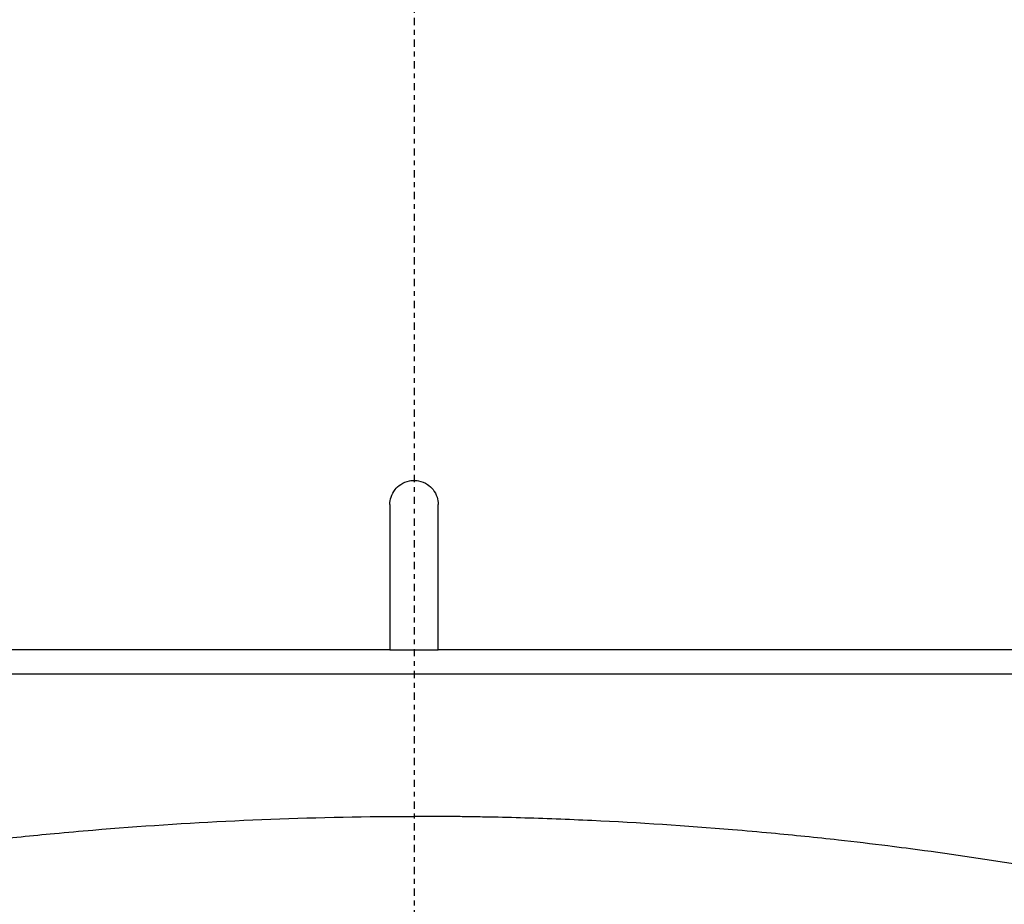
# Model space of a CAD drawing. Header units: millimetres. Extents: x 0 to 4378, y 0 to 2376.
# Tile 154 of 256: x 769 to 789, y 2105 to 2124. Entities that reach past the tile are written whole.
import ezdxf

# ---------------------------------------------------------------- set-up
doc = ezdxf.new("R2010")
doc.units = ezdxf.units.MM
doc.header["$LTSCALE"] = 0.2
doc.linetypes.add('CENTER2', pattern=[1.125, 0.75, -0.125, 0.125, -0.125])
doc.layers.add('02_Center Line', color=1, linetype='CENTER2')

# ---------------------------------------------------------------- blocks, each defined once
blk = doc.blocks.new('A$C67cfe5fe')
for p, q in [((-0.5, -52.7), (-0.5, -55.7)), ((0.5, -55.7), (0.5, -52.7)), ((-0.5, -55.7), (-39.432, -55.7)), ((-0.5, -55.7), (0.5, -55.7)), ((39.432, -55.7), (0.5, -55.7)), ((-39, -56.2), (39, -56.2))]:
    blk.add_line(p, q)
for radius, start, end in [(86.413, 313.06048, 226.93952), (59, 311.98884, 228.01116)]:
    blk.add_arc((0, 0), radius, start, end)
for points, knots in [([(-0.5, -52.7), (-0.5, -52.647), (-0.492, -52.595), (-0.457, -52.489), (-0.43, -52.438), (-0.361, -52.349), (-0.321, -52.313), (-0.221, -52.247), (-0.159, -52.221), (-0.075, -52.205), (-0.056, -52.203), (-0.03, -52.201), (-0.023, -52.2), (-0.01, -52.2), (-0.005, -52.2), (0.005, -52.2), (0.01, -52.2), (0.023, -52.2), (0.03, -52.201), (0.056, -52.203), (0.075, -52.205), (0.159, -52.221), (0.221, -52.247), (0.321, -52.313), (0.361, -52.349), (0.43, -52.438), (0.457, -52.489), (0.492, -52.595), (0.5, -52.647), (0.5, -52.7)], [-0.1574555, -0.1574555, -0.1574555, -0.1574555, -0.1416612, -0.1416612, -0.1241291, -0.1241291, -0.1081014, -0.1081014, -0.0880942, -0.0880942, -0.0825129, -0.0825129, -0.0802847, -0.0802847, -0.0787284, -0.0787284, -0.077172, -0.077172, -0.074944, -0.074944, -0.0693639, -0.0693639, -0.0493569, -0.0493569, -0.0333294, -0.0333294, -0.0157975, -0.0157975, -0.000001, -0.000001, -0.000001, -0.000001]), ([(-12.751, -60.191), (-12.398, -60.13), (-12.039, -60.072), (-11.313, -59.961), (-10.946, -59.908), (-10.324, -59.824), (-10.071, -59.791), (-9.489, -59.718), (-9.153, -59.678), (-8.356, -59.589), (-7.898, -59.542), (-7.175, -59.474), (-6.907, -59.45), (-5.675, -59.347), (-4.695, -59.282), (-2.717, -59.187), (-1.718, -59.158), (-0.6, -59.148), (-0.362, -59.146), (-0.123, -59.145), (-0.004, -59.145)], [-1.260137, -1.260137, -1.260137, -1.260137, -1.13977, -1.13977, -1.019298, -1.019298, -0.938268, -0.938268, -0.827897, -0.827897, -0.68116, -0.68116, -0.598483, -0.598483, -0.299873, -0.299873, 0, 0, 0.035566, 0.071132, 0.071132, 0.071132, 0.071132]), ([(12.75, -60.191), (12.036, -60.068), (11.304, -59.956), (10.302, -59.821), (10.046, -59.788), (9.46, -59.714), (9.12, -59.674), (8.317, -59.585), (7.855, -59.538), (7.126, -59.47), (6.855, -59.446), (5.626, -59.343), (4.656, -59.279), (3.187, -59.21), (2.695, -59.191), (1.957, -59.17), (1.708, -59.164), (1.335, -59.157), (1.211, -59.155), (0.968, -59.151), (0.841, -59.15), (0.476, -59.146), (0.235, -59.145), (-0.004, -59.145)], [0.000005, 0.000005, 0.000005, 0.000005, 0.245288, 0.245288, 0.32758, 0.32758, 0.439471, 0.439471, 0.588452, 0.588452, 0.672216, 0.672216, 0.969709, 0.969709, 1.119078, 1.119078, 1.193047, 1.193047, 1.22978, 1.22978, 1.265, 1.265, 1.331927, 1.331927, 1.331927, 1.331927])]:
    blk.add_open_spline(points, degree=3, knots=knots)
at = {"layer": '02_Center Line'}
blk.add_line((0, 87.413), (0, -87.413), dxfattribs=at)

msp = doc.modelspace()

# ---------------------------------------------------------------- block references
msp.add_blockref('A$C67cfe5fe', (777.219, 2166.397))

doc.saveas('drawing.dxf')
